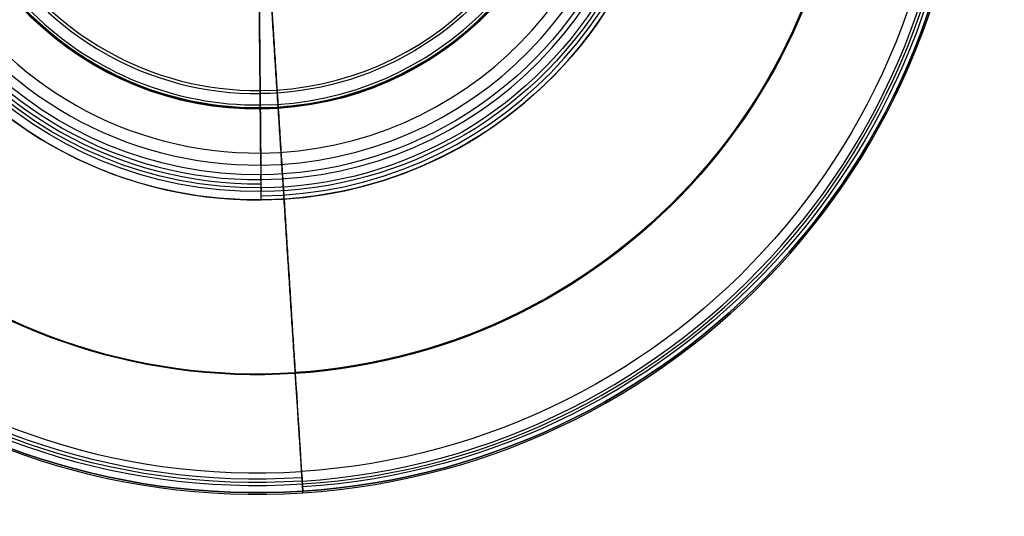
# Model space of a CAD drawing. Header units: millimetres. Extents: x -310 to 310, y -304 to 304.
# Tile 2 of 21: x -99 to 310, y -304 to -98. Entities that reach past the tile are written whole.
import ezdxf

# ---------------------------------------------------------------- set-up
doc = ezdxf.new("R2010")
doc.units = ezdxf.units.MM
doc.layers.add('Default', color=18, linetype='Continuous', true_color=0x000000)

msp = doc.modelspace()

# ---------------------------------------------------------------- linework, layer by layer
at = {"layer": 'Default'}
for p, q in [((1.5, -167.49, -1151.43), (1.45, -161.99, -1151.43)), ((1.5, -167.49, -1156.43), (1.45, -161.99, -1156.43)), ((18.92, -294.04, -1259.68), (18.88, -293.39, -1259.68))]:
    msp.add_line(p, q, dxfattribs=at)
at = {"layer": 'Default', "extrusion": (0, 0, -1)}
for centre, radius, start, end in [((0, 0, 1259.68), 294, 86.3189, 266.3189), ((0, 0, 1264.7), 294, 86.3189, 266.3189), ((0, 0, 1189.97), 292.22, 86.3189, 266.3189), ((0, 0, 1120.41), 285.78, 86.3189, 266.3189), ((0, 0, 1264.7), 294, 266.3189, 86.3189), ((0, 0, 1269.71), 294, 266.3189, 86.3189), ((0, 0, 1120.27), 289.78, 266.3189, 86.3189), ((0, 0, 1195.11), 288.39, 266.3189, 86.3189), ((0, 0, 1072.29), 245.04, 86.3189, 266.3189), ((0, 0, 1076.27), 244.62, 86.3189, 266.3189), ((0, 0, 1072.29), 245.04, 266.3189, 86.3189), ((0, 0, 1156.86), 172.48, 269.4862, 89.4862), ((0, 0, 1156.86), 172.48, 89.4862, 269.4862), ((0, 0, 1196.43), 169.02, 269.4862, 89.4862), ((0, 0, 1196.43), 169.02, 89.4862, 269.4862), ((0, 0, 1151.43), 167.5, 89.4862, 269.4862), ((0, 0, 1156.43), 167.5, 89.4862, 269.4862), ((0, 0, 1156.43), 167.5, 269.4862, 89.4862), ((0, 0, 1151.43), 167.5, 269.4862, 89.4862), ((0, 0, 1151.43), 162, 269.4862, 89.4862), ((0, 0, 1156.43), 162, 269.4862, 89.4862), ((0, 0, 1156.43), 162, 89.4862, 269.4862), ((0, 0, 1151.43), 162, 89.4862, 269.4862), ((0, 0, 1060.7), 134.77, 86.3189, 266.3189), ((0, 0, 1064.7), 134.54, 86.3189, 266.3189), ((0, 0, 1060.7), 134.77, 266.3189, 86.3189), ((0, 0, 1064.7), 134.54, 266.3189, 86.3189), ((0, 0, 1108.79), 128.35, 89.4862, 269.4862)]:
    msp.add_arc(centre, radius, start, end, dxfattribs=at)
at = {"layer": 'Default'}
for centre, radius, start, end in [((0, 0, -1259.68), 294.65, 273.6811, 93.6811), ((0, 0, -1259.68), 294.65, 93.6811, 273.6811), ((0, 0, -1259.68), 294, 93.6811, 273.6811), ((0, 0, -1269.82), 291, 93.6811, 273.6811), ((0, 0, -1269.71), 294, 273.6811, 93.6811), ((0, 0, -1269.82), 291, 273.6811, 93.6811), ((0, 0, -1120.27), 289.78, 273.6811, 93.6811), ((0, 0, -1120.41), 285.78, 93.6811, 273.6811), ((0, 0, -1076.27), 244.62, 93.6811, 273.6811), ((0, 0, -1156.43), 172.5, 90.5138, 270.5138), ((0, 0, -1156.43), 172.5, 270.5138, 90.5138), ((0, 0, -1176.65), 170.75, 270.5138, 90.5138), ((0, 0, -1176.21), 165.77, 90.5138, 270.5138), ((0, 0, -1195.99), 164.04, 90.5138, 270.5138), ((0, 0, -1195.99), 164.04, 270.5138, 90.5138), ((0, 0, -1147.43), 158, 90.5138, 270.5138), ((0, 0, -1147.43), 158, 270.5138, 90.5138), ((0, 0, -1147.43), 153, 90.5138, 270.5138), ((0, 0, -1147.43), 153, 90.5138, 270.5138), ((0, 0, -1147.43), 153, 270.5138, 90.5138), ((0, 0, -1147.43), 153, 270.5138, 90.5138), ((0, 0, -1108.79), 128.35, 90.5138, 270.5138), ((0, 0, -1113.62), 127.06, 90.5138, 270.5138), ((0, 0, -1113.62), 127.06, 270.5138, 90.5138), ((0, 0, -1231.51), 133.05, 270.5138, 0.5138), ((0, 0, -1236.39), 134.15, 270.5138, 0.5138), ((0, 0, -1236.39), 134.15, 180.5138, 270.5138), ((0, 0, -1231.51), 133.05, 180.5138, 270.5138)]:
    msp.add_arc(centre, radius, start, end, dxfattribs=at)
at = {"layer": 'Default', "extrusion": (-0.99996, -0.008967, 3.66923e-16)}
msp.add_arc((0, -645.55), 600.88, 270, 282.79251, dxfattribs=at)
at = {"layer": 'Default', "extrusion": (0.99996, 0.008967, -3.66866e-16)}
msp.add_arc((0, -645.55), 605.88, 257.20749, 270, dxfattribs=at)
at = {"layer": 'Default', "extrusion": (-0.99996, -0.008967, 3.66894e-16)}
msp.add_arc((118, -1147.43), 35, 360, 75, dxfattribs=at)
at = {"layer": 'Default', "extrusion": (-0.99996, -0.008967, 3.53881e-16)}
msp.add_arc((118, -1147.43), 40, 360, 75, dxfattribs=at)
at = {"layer": 'Default', "extrusion": (-0.99996, -0.008967, 3.66715e-16)}
msp.add_arc((124.19, -1192.51), 40, 282.7925, 355, dxfattribs=at)
at = {"layer": 'Default', "extrusion": (-0.99996, -0.008967, 3.52726e-16)}
msp.add_arc((124.19, -1192.51), 45, 282.7925, 355, dxfattribs=at)
at = {"layer": 'Default', "extrusion": (-0.99996, -0.008967, 3.71616e-16)}
msp.add_arc((162, -1147.43), 9, 180, 270, dxfattribs=at)
at = {"layer": 'Default', "extrusion": (-0.99996, -0.008967, 2.13371e-16)}
msp.add_arc((162, -1147.43), 4, 180, 270, dxfattribs=at)
at = {"layer": 'Default', "extrusion": (-0.99996, -0.008967, 4.27436e-16)}
msp.add_arc((167.5, -1156.43), 5, 0, 90, dxfattribs=at)
at = {"layer": 'Default', "extrusion": (-0.99996, -0.008967, 3.66841e-16)}
msp.add_arc((167.5, -1156.43), 5, 355, 360, dxfattribs=at)
at = {"layer": 'Default', "extrusion": (-0.997937, -0.064203, 5.08274e-16)}
msp.add_arc((239.81, -1122.01), 46, 2, 84, dxfattribs=at)
at = {"layer": 'Default', "extrusion": (0.997937, 0.064203, -5.08274e-16)}
msp.add_arc((-239.81, -1122.01), 50, 96, 178, dxfattribs=at)
at = {"layer": 'Default'}
for points in [[(1.14, -127.05, -1113.62), (0.82, -91.63, -1104.13), (0.5, -56.2, -1094.64)], [(0.52, -57.5, -1089.81), (0.83, -92.92, -1099.3), (1.15, -128.35, -1108.79)], [(15.71, -244.12, -1076.27), (10.33, -160.52, -1067.46), (4.95, -76.92, -1058.66)], [(4.98, -77.34, -1054.68), (10.35, -160.94, -1063.48), (15.73, -244.53, -1072.29)], [(1.47, -164.03, -1195.99), (1.49, -165.76, -1176.21), (1.5, -167.49, -1156.43)], [(1.55, -172.47, -1156.86), (1.53, -170.74, -1176.65), (1.52, -169.01, -1196.43)], [(18.68, -290.4, -1269.82), (18.52, -287.8, -1195.11), (18.35, -285.2, -1120.41)], [(18.6, -289.18, -1120.27), (18.76, -291.61, -1189.97), (18.92, -294.04, -1259.68)], [(18.88, -293.39, -1269.71), (18.78, -291.9, -1269.77), (18.68, -290.4, -1269.82)], [(18.88, -293.39, -1259.68), (18.88, -293.39, -1264.7), (18.88, -293.39, -1269.71)]]:
    msp.add_open_spline(points, degree=2, dxfattribs=at)

doc.saveas('drawing.dxf')
